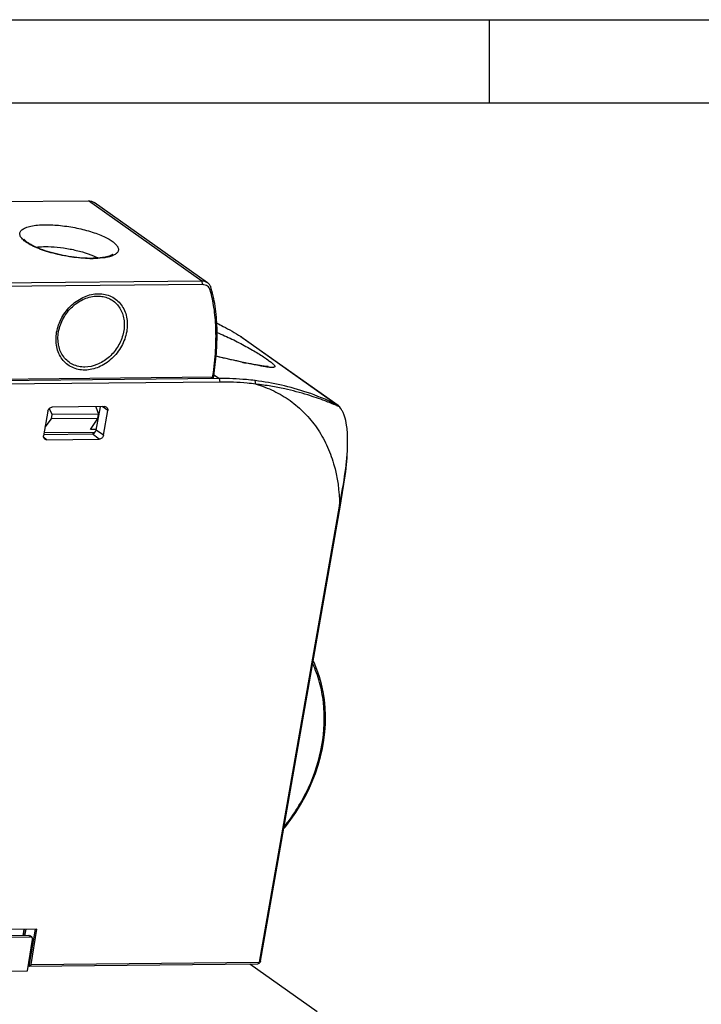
# Model space of a CAD drawing. Header units: millimetres. Extents: x 0 to 420, y 0 to 297.
# Tile 12 of 24: x 176 to 225, y 226 to 297. Entities that reach past the tile are written whole.
import ezdxf

# ---------------------------------------------------------------- set-up
doc = ezdxf.new("R2010")
doc.units = ezdxf.units.MM
doc.header["$LTSCALE"] = 23.1
doc.layers.get('0').update_dxf_attribs({"linetype": 'CONTINUOUS'})

msp = doc.modelspace()

# ---------------------------------------------------------------- linework, layer by layer
at = {"color": 2, "linetype": 'CONTINUOUS'}
msp.add_line((0, 297), (420, 297), dxfattribs=at)
at = {"color": 7, "linetype": 'CONTINUOUS'}
for p, q in [((210, 291), (210, 297)), ((18, 291), (414, 291)), ((129.13856, 283.42878), (181.07796, 283.9345)), ((189.66902, 278.01301), (181.49165, 283.80957)), ((189.25533, 278.13794), (137.31593, 277.63222)), ((189.31805, 277.88199), (137.37865, 277.37628)), ((192.17083, 274.06925), (199.07854, 269.17269)), ((192.70149, 272.17902), (192.48154, 272.22407)), ((193.16478, 272.08921), (192.9933, 272.12155)), ((193.32008, 272.06098), (193.16478, 272.08921)), ((193.46018, 272.03656), (193.32008, 272.06098)), ((190.51957, 271.1066), (133.58255, 270.55222)), ((190.58229, 270.85065), (133.64527, 270.29628)), ((134.31886, 270.6785), (190.04085, 271.22104)), ((190.0647, 271.16353), (189.91188, 271.10068)), ((178.15906, 268.75747), (177.8463, 266.97003)), ((178.25138, 268.92988), (178.47166, 268.50656)), ((182.26305, 269.07917), (178.46725, 269.04221)), ((181.61556, 269.07287), (181.80163, 268.53898)), ((181.63028, 267.3757), (181.94535, 269.07608)), ((182.15971, 267.01203), (182.47247, 268.79947)), ((177.95718, 267.6037), (178.416, 268.18847)), ((178.416, 268.18847), (178.47166, 268.50656)), ((181.74597, 268.22089), (178.416, 268.18847)), ((181.80163, 268.53898), (178.47166, 268.50656)), ((181.23571, 267.41783), (181.74597, 268.22089)), ((181.74597, 268.22089), (181.80163, 268.53898)), ((181.55535, 267.22142), (177.88403, 267.18568)), ((181.63882, 267.42176), (181.23571, 267.41783)), ((177.86496, 267.07666), (181.33901, 267.11048)), ((178.05572, 266.69032), (181.85152, 266.72728)), ((193.42036, 228.99205), (199.17868, 261.90133)), ((193.49726, 229.06152), (199.25558, 261.97081)), ((199.17868, 261.90133), (199.19429, 261.98258)), ((199.17868, 261.90133), (199.19381, 261.98248)), ((177.36575, 231.37144), (133.06756, 230.94013)), ((176.42828, 231.36232), (176.34142, 230.90136)), ((176.38558, 230.9017), (176.46027, 231.36263)), ((176.50118, 230.90258), (176.57804, 231.36377)), ((176.81457, 228.71126), (177.26094, 231.37042)), ((176.94163, 228.8316), (177.36575, 231.37144)), ((176.7922, 230.90477), (133.15856, 230.47993)), ((133.27937, 230.39429), (176.91301, 230.81914)), ((176.6883, 228.35956), (177.05442, 230.63231)), ((176.99597, 230.79399), (176.86939, 230.88372)), ((176.81457, 228.71126), (193.2918, 228.87169)), ((176.81457, 228.71126), (176.94163, 228.8316)), ((176.94163, 228.8316), (193.42036, 228.99205)), ((192.72856, 228.86621), (197.56636, 225.43692)), ((193.2918, 228.87169), (193.44235, 228.93271)), ((193.44235, 228.93271), (193.42036, 228.99205)), ((193.49726, 229.06152), (193.44235, 228.93271)), ((132.69151, 227.93118), (176.6883, 228.35956)), ((176.74941, 228.73889), (176.81457, 228.71126))]:
    msp.add_line(p, q, dxfattribs=at)
at = {"color": 9, "linetype": 'CONTINUOUS'}
for p, q in [((189.25533, 278.13794), (181.07796, 283.9345)), ((189.31805, 277.88199), (189.25533, 278.13794)), ((189.86215, 277.47332), (189.93546, 277.62709)), ((192.05658, 274.14478), (199.02519, 269.20505)), ((192.43807, 272.22513), (192.40355, 272.23239)), ((192.40568, 272.23991), (192.40442, 272.24019)), ((190.13029, 271.38254), (190.51957, 271.1066)), ((190.58229, 270.85065), (190.51957, 271.1066)), ((193.14696, 270.70368), (193.10492, 270.95845)), ((182.47247, 268.79947), (182.06804, 269.07727)), ((199.09988, 269.10083), (199.02519, 269.20505)), ((182.15971, 267.01203), (181.63028, 267.3757)), ((178.05572, 266.69032), (177.85278, 266.84206)), ((181.85152, 266.72728), (181.33901, 267.11048)), ((199.17868, 261.90133), (199.25558, 261.97081)), ((176.91301, 230.81914), (176.7922, 230.90477))]:
    msp.add_line(p, q, dxfattribs=at)
at = {"color": 7, "linetype": 'CONTINUOUS'}
for points in [[(192.48154, 272.22407), (192.03709, 272.31791), (191.77458, 272.37448), (191.51643, 272.43123), (191.26365, 272.48803), (191.01499, 272.54519), (190.77159, 272.60243), (190.5352, 272.65936), (190.30504, 272.71618), (190.28635, 272.72092)], [(192.9933, 272.12155), (192.80351, 272.1586), (192.70149, 272.17902)], [(194.02915, 271.96627), (194.03169, 271.96677), (194.03812, 271.96782), (194.03874, 271.9679), (194.03308, 271.96752), (194.02292, 271.96719), (194.00849, 271.96715), (193.98928, 271.96758), (193.96613, 271.96862), (193.9392, 271.97036), (193.90822, 271.97289), (193.87347, 271.97626), (193.83495, 271.98051), (193.79256, 271.98569), (193.74647, 271.9918), (193.69661, 271.99886), (193.64295, 272.00688), (193.58569, 272.01584), (193.52479, 272.02573), (193.46018, 272.03656)], [(195.17127, 238.62865), (195.28953, 238.7698), (195.67469, 239.27552), (196.03613, 239.79881), (196.37261, 240.33793), (196.68301, 240.89113), (196.96631, 241.45663), (197.22155, 242.0325), (197.44789, 242.61685), (197.64461, 243.20779), (197.81102, 243.80338), (197.9466, 244.40165), (198.0509, 245.00065), (198.12352, 245.59841), (198.16428, 246.19296), (198.17306, 246.78234), (198.1498, 247.36457), (198.09463, 247.93781), (198.0077, 248.50018), (197.8893, 249.0498), (197.73986, 249.5849), (197.55985, 250.10375), (197.34993, 250.60456), (197.28842, 250.72834)]]:
    msp.add_lwpolyline(points, dxfattribs=at)
at = {"color": 9, "linetype": 'CONTINUOUS'}
for centre, radius, start, end in [((181.33149, 288.04646), 8.28547, 269.0128434, 270.1866903), ((181.33238, 287.62562), 7.86463, 270.1901985, 270.5569582), ((208.37455, 348.13967), 77.56925, 257.9284551, 258.1181956), ((187.57816, 261.9644), 11.60069, 359.6884969, 0.0252138)]:
    msp.add_arc(centre, radius, start, end, dxfattribs=at)
at = {"color": 7, "linetype": 'CONTINUOUS'}
for centre, radius, start, end in [((190.96805, 272.38051), 2.07305, 54.543594, 58.3260245), ((166.69032, 274.72473), 23.61233, 351.4667596, 351.6709168), ((187.30408, 245.46348), 26.47728, 63.7246495, 64.0363489), ((226.26848, 332.82386), 69.27307, 246.7926473, 246.908805)]:
    msp.add_arc(centre, radius, start, end, dxfattribs=at)
for centre, major_axis, ratio, start_param, end_param in [((181.38766, 267.37342), (0.16837, 0.22534), 0.80483798, -2.59117733, -1.02068568), ((176.49651, 230.90289), (0.34235, 0.00247), 0.00146609, -0.52820473, -0.46957465), ((176.88175, 230.6298), (0.11134, 0.16617), 0.81517577, 5.22554027, 6.79197327)]:
    msp.add_ellipse(centre, major_axis=major_axis, ratio=ratio, start_param=start_param, end_param=end_param, dxfattribs=at)
for points, knots in [([(181.07796, 283.9345), (181.15209, 283.93522), (181.29922, 283.91594), (181.43314, 283.85104), (181.49165, 283.80957)], [0, 0, 0, 0, 0.50828136, 1, 1, 1, 1]), ([(181.3578, 279.77914), (181.1146, 279.77677), (180.60889, 279.79577), (179.83972, 279.88119), (179.06116, 280.02108), (178.31566, 280.20768), (177.64466, 280.43009), (177.15467, 280.6431), (176.83384, 280.82311), (176.65092, 280.94636), (176.5188, 281.05758), (176.4522, 281.13078), (176.42986, 281.16314)], [0, 0, 0, 0, 0.13984955, 0.29060112, 0.44467417, 0.5943555, 0.73210535, 0.8507786, 0.90084327, 0.94347827, 0.97738638, 1, 1, 1, 1]), ([(182.8313, 280.0645), (182.83327, 280.06643), (182.82108, 280.05504), (182.81491, 280.05123), (182.79878, 280.03935), (182.78106, 280.02833), (182.74963, 280.01001), (182.70279, 279.98655), (182.63708, 279.9588), (182.56068, 279.93155), (182.47439, 279.90554), (182.37904, 279.88132), (182.27526, 279.85922), (182.12202, 279.83216), (181.91296, 279.80559), (181.6433, 279.78555), (181.45536, 279.78009), (181.35784, 279.77914)], [0, 0, 0, 0, 0.00543785, 0.01401408, 0.02574337, 0.04014527, 0.05693649, 0.09679434, 0.14392283, 0.19749609, 0.25691996, 0.32176229, 0.39167396, 0.46635333, 0.62892736, 0.80746826, 1, 1, 1, 1]), ([(189.66902, 278.013), (189.61051, 278.05447), (189.47658, 278.11937), (189.32946, 278.13866), (189.25533, 278.13794)], [0, 0, 0, 0, 0.49171864, 1, 1, 1, 1]), ([(189.86215, 277.47332), (189.84498, 277.53312), (189.79391, 277.64662), (189.66715, 277.78178), (189.50248, 277.86573), (189.37978, 277.88259), (189.31805, 277.88199)], [0, 0, 0, 0, 0.25547706, 0.50139733, 0.74654292, 1, 1, 1, 1]), ([(189.93546, 277.62709), (189.91316, 277.70478), (189.84603, 277.85195), (189.73247, 277.96803), (189.66902, 278.013)], [0, 0, 0, 0, 0.50962225, 1, 1, 1, 1]), ([(190.0536, 271.30428), (190.14285, 271.91395), (190.26788, 273.07285), (190.29652, 274.7224), (190.16741, 276.17481), (189.97957, 277.06561), (189.8622, 277.47334)], [0, 0, 0, 0, 0.29745531, 0.56193764, 0.79517432, 1, 1, 1, 1]), ([(190.11809, 271.29549), (190.19978, 271.83675), (190.32652, 272.91968), (190.38351, 274.53798), (190.27855, 276.1163), (190.0759, 277.13784), (189.93541, 277.62713)], [0, 0, 0, 0, 0.25745796, 0.51230038, 0.7605697, 1, 1, 1, 1]), ([(190.33438, 275.10945), (190.48937, 275.03215), (191.07437, 274.73052), (191.64432, 274.40014), (192.05658, 274.14478)], [0, 0, 0, 0, 0.26315662, 1, 1, 1, 1]), ([(190.04044, 271.22104), (190.04441, 271.21139), (190.0535, 271.19265), (190.06081, 271.17315), (190.0647, 271.16353)], [0, 0, 0, 0, 0.50114046, 1, 1, 1, 1]), ([(190.11814, 271.29545), (190.1092, 271.27356), (190.09211, 271.22929), (190.07373, 271.18554), (190.0647, 271.16353)], [0, 0, 0, 0, 0.4984514, 1, 1, 1, 1]), ([(193.10492, 270.95845), (192.89251, 270.98531), (192.03393, 271.07877), (191.16901, 271.11292), (190.51957, 271.1066)], [0, 0, 0, 0, 0.24792651, 1, 1, 1, 1]), ([(193.14696, 270.70368), (192.93625, 270.73033), (192.08454, 270.82304), (191.22653, 270.85692), (190.58229, 270.85065)], [0, 0, 0, 0, 0.24792651, 1, 1, 1, 1]), ([(198.89586, 269.26846), (198.23116, 269.59175), (196.3562, 270.34893), (194.3727, 270.79813), (193.10492, 270.95845)], [0, 0, 0, 0, 0.36645533, 1, 1, 1, 1]), ([(198.97075, 269.15604), (198.69767, 269.27283), (198.01499, 269.55297), (196.77488, 269.97629), (195.46543, 270.31991), (194.21019, 270.56104), (193.51091, 270.66157), (193.14696, 270.70368)], [0, 0, 0, 0, 0.14736492, 0.36600655, 0.64966263, 0.81821978, 1, 1, 1, 1]), ([(178.15906, 268.75747), (178.17221, 268.83262), (178.24849, 268.97187), (178.39566, 269.04152), (178.46725, 269.04221)], [0, 0, 0, 0, 0.51589476, 1, 1, 1, 1]), ([(182.26305, 269.07917), (182.27378, 269.07928), (182.31544, 269.07687), (182.35654, 269.06217), (182.38232, 269.04501)], [0, 0, 0, 0, 0.25744649, 1, 1, 1, 1]), ([(182.38232, 269.04501), (182.41832, 269.02105), (182.47707, 268.94233), (182.4807, 268.84653), (182.47247, 268.79947)], [0, 0, 0, 0, 0.47509572, 1, 1, 1, 1]), ([(199.07889, 269.17216), (199.07447, 269.17532), (199.05718, 269.18724), (199.03906, 269.19799), (199.02519, 269.20505)], [0, 0, 0, 0, 0.25893022, 1, 1, 1, 1]), ([(199.28645, 268.93375), (199.27095, 268.95877), (199.21302, 269.04693), (199.14096, 269.12782), (199.07889, 269.17216)], [0, 0, 0, 0, 0.2784501, 1, 1, 1, 1]), ([(199.28473, 268.93106), (199.27366, 268.94698), (199.23235, 269.00279), (199.18179, 269.05299), (199.1394, 269.07984)], [0, 0, 0, 0, 0.27868883, 1, 1, 1, 1]), ([(199.33558, 268.85114), (199.33139, 268.85826), (199.31515, 268.88534), (199.29805, 268.91192), (199.28473, 268.93106)], [0, 0, 0, 0, 0.26147213, 1, 1, 1, 1]), ([(199.69965, 267.75191), (199.66929, 267.97266), (199.59158, 268.27918), (199.44747, 268.63922), (199.37337, 268.78697), (199.33558, 268.85114)], [0, 0, 0, 0, 0.57469429, 0.8079091, 1, 1, 1, 1]), ([(199.76884, 266.38071), (199.77115, 266.50269), (199.77325, 266.96051), (199.74541, 267.41916), (199.69965, 267.75191)], [0, 0, 0, 0, 0.26645717, 1, 1, 1, 1]), ([(177.92689, 266.73127), (177.89376, 266.75629), (177.84115, 266.83355), (177.83841, 266.92494), (177.8463, 266.97003)], [0, 0, 0, 0, 0.47559481, 1, 1, 1, 1]), ([(178.05572, 266.69032), (178.04398, 266.69021), (177.99851, 266.6931), (177.95384, 266.71092), (177.92689, 266.73127)], [0, 0, 0, 0, 0.25807402, 1, 1, 1, 1]), ([(182.15971, 267.01203), (182.14656, 266.93688), (182.07028, 266.79763), (181.92311, 266.72798), (181.85152, 266.72728)], [0, 0, 0, 0, 0.51589476, 1, 1, 1, 1]), ([(199.19381, 261.98248), (199.34115, 262.77319), (199.60847, 264.2286), (199.75605, 265.70535), (199.76884, 266.38071)], [0, 0, 0, 0, 0.54353029, 1, 1, 1, 1]), ([(199.25558, 261.97081), (199.39555, 262.77079), (199.64168, 264.23494), (199.76628, 265.71854), (199.76896, 266.391)], [0, 0, 0, 0, 0.5470425, 1, 1, 1, 1])]:
    msp.add_open_spline(points, degree=3, knots=knots, dxfattribs=at)
at = {"color": 9, "linetype": 'CONTINUOUS'}
for points, knots in [([(176.51855, 280.99543), (176.42784, 281.06412), (176.30598, 281.17069), (176.19001, 281.33425), (176.14107, 281.44657), (176.12566, 281.55676), (176.15376, 281.70233), (176.25997, 281.82906), (176.40643, 281.92669), (176.61631, 282.0266), (176.95133, 282.11978), (177.42657, 282.18691), (177.7751, 282.20251), (177.96246, 282.20434)], [0, 0, 0, 0, 0.1230356, 0.17272577, 0.21578179, 0.25427522, 0.29122143, 0.37301979, 0.423474, 0.48179728, 0.62333346, 0.79740303, 1, 1, 1, 1]), ([(177.96246, 282.20434), (178.3318, 282.20793), (179.09791, 282.16341), (180.23416, 281.98448), (181.16085, 281.74678), (181.83762, 281.50837), (182.27143, 281.32135), (182.63582, 281.12587), (182.92149, 280.92729), (183.09988, 280.75249), (183.19015, 280.61302), (183.22955, 280.51654), (183.24413, 280.42206), (183.23256, 280.33081), (183.19503, 280.24482), (183.13292, 280.1653), (183.04746, 280.09243), (182.89412, 279.99832), (182.75969, 279.94731), (182.6636, 279.91766)], [0, 0, 0, 0, 0.16749169, 0.34708287, 0.52097732, 0.60041016, 0.67226458, 0.73500818, 0.78758358, 0.82969532, 0.84714639, 0.86259139, 0.87661242, 0.89001504, 0.90373514, 0.91863872, 0.9353857, 0.95439701, 1, 1, 1, 1]), ([(181.18875, 279.76222), (180.74846, 279.76971), (179.85221, 279.85004), (178.75852, 280.06857), (177.92349, 280.31531), (177.37294, 280.52009), (176.90584, 280.74023), (176.63392, 280.90805), (176.51855, 280.99543)], [0, 0, 0, 0, 0.27036359, 0.55088169, 0.68331558, 0.80464343, 0.91114223, 1, 1, 1, 1]), ([(177.3041, 280.58201), (177.3541, 280.58888), (177.57021, 280.61417), (177.78795, 280.62414), (177.95501, 280.62577)], [0, 0, 0, 0, 0.23203069, 1, 1, 1, 1]), ([(177.95501, 280.62577), (178.24554, 280.6286), (178.84875, 280.59685), (179.7509, 280.46583), (180.62577, 280.25939), (181.18165, 280.07014), (181.43765, 279.96215)], [0, 0, 0, 0, 0.24448951, 0.507183, 0.76619478, 1, 1, 1, 1]), ([(181.43765, 279.96215), (181.46893, 279.94895), (181.58789, 279.89748), (181.70497, 279.84154), (181.7897, 279.7971)], [0, 0, 0, 0, 0.26184502, 1, 1, 1, 1]), ([(182.6636, 279.91766), (182.57894, 279.89154), (182.39475, 279.84651), (181.97689, 279.78105), (181.64224, 279.76364), (181.40883, 279.76136)], [0, 0, 0, 0, 0.20960799, 0.44773389, 1, 1, 1, 1]), ([(180.82983, 271.71642), (180.66794, 271.71484), (180.34724, 271.74544), (179.894, 271.8985), (179.4953, 272.15272), (179.16811, 272.49744), (178.92546, 272.91804), (178.77603, 273.39704), (178.72452, 273.91569), (178.78846, 274.6422), (179.11405, 275.53662), (179.70428, 276.29121), (180.29633, 276.75609), (180.77799, 277.01698), (181.28077, 277.18097), (181.6251, 277.22202), (181.79347, 277.22366)], [0, 0, 0, 0, 0.05834301, 0.11498579, 0.17084812, 0.22704844, 0.28461466, 0.34431349, 0.40652644, 0.4712315, 0.60586565, 0.74297228, 0.8104668, 0.87607798, 0.93932256, 1, 1, 1, 1]), ([(181.79347, 277.22366), (181.95536, 277.22524), (182.27606, 277.19464), (182.7293, 277.04158), (183.128, 276.78736), (183.45519, 276.44264), (183.69784, 276.02204), (183.84727, 275.54304), (183.89878, 275.02439), (183.83484, 274.29788), (183.50925, 273.40346), (182.91902, 272.64887), (182.32697, 272.18399), (181.84531, 271.9231), (181.34253, 271.75911), (180.9982, 271.71806), (180.82983, 271.71642)], [0, 0, 0, 0, 0.05834301, 0.11498579, 0.17084812, 0.22704844, 0.28461466, 0.34431349, 0.40652644, 0.4712315, 0.60586565, 0.74297228, 0.8104668, 0.87607798, 0.93932256, 1, 1, 1, 1]), ([(180.82508, 271.93573), (180.67448, 271.93426), (180.37615, 271.96273), (179.95453, 272.10511), (179.58365, 272.3416), (179.27929, 272.66226), (179.05357, 273.05353), (178.91457, 273.4991), (178.86665, 273.98157), (178.92613, 274.65738), (179.229, 275.4894), (179.77805, 276.19134), (180.32879, 276.62379), (180.77684, 276.86648), (181.24455, 277.01903), (181.56486, 277.05722), (181.72148, 277.05874)], [0, 0, 0, 0, 0.05834433, 0.11498732, 0.17084923, 0.22704943, 0.28461537, 0.34431399, 0.40652668, 0.47123146, 0.60586501, 0.74297103, 0.81046542, 0.87607619, 0.93932105, 1, 1, 1, 1]), ([(182.23285, 276.99963), (182.36429, 276.96679), (182.61962, 276.87316), (182.96115, 276.6511), (183.24577, 276.35657), (183.46345, 276.00031), (183.60738, 275.5949), (183.69694, 274.99817), (183.60069, 274.20377), (183.19359, 273.31413), (182.54505, 272.57328), (181.73338, 272.07207), (181.12006, 271.9386), (180.82508, 271.93573)], [0, 0, 0, 0, 0.05627559, 0.11190364, 0.16784462, 0.22498784, 0.2840248, 0.34534557, 0.47435246, 0.60978616, 0.74611879, 0.87745748, 1, 1, 1, 1]), ([(181.72148, 277.05874), (181.76509, 277.05917), (181.93693, 277.05561), (182.10844, 277.03072), (182.23285, 276.99963)], [0, 0, 0, 0, 0.25378241, 1, 1, 1, 1]), ([(190.35627, 274.42304), (190.71823, 274.27836), (191.25138, 274.04147), (191.94024, 273.69719), (192.43232, 273.43418), (192.89253, 273.17328), (193.3115, 272.92237), (193.67952, 272.68912), (193.94868, 272.50728), (194.13092, 272.37549), (194.24214, 272.29039), (194.33505, 272.21388), (194.40932, 272.14612), (194.46499, 272.08727), (194.50175, 272.03709), (194.52124, 271.99446), (194.51882, 271.95515), (194.49042, 271.92794), (194.4465, 271.91309), (194.38639, 271.9048), (194.30915, 271.90329), (194.21489, 271.90791), (194.05596, 271.92312), (193.92907, 271.94149), (193.83921, 271.95562)], [0, 0, 0, 0, 0.2094477, 0.31316077, 0.41376855, 0.50920955, 0.59738956, 0.67614736, 0.74330258, 0.77188889, 0.79698117, 0.8185379, 0.83653497, 0.85098353, 0.86197728, 0.86988129, 0.87577017, 0.88173814, 0.88968921, 0.90043556, 0.91423613, 0.93114334, 0.95112215, 1, 1, 1, 1]), ([(192.15227, 272.28569), (192.00479, 272.31724), (191.38097, 272.45272), (190.75888, 272.59644), (190.28586, 272.71459)], [0, 0, 0, 0, 0.23625603, 1, 1, 1, 1]), ([(192.43807, 272.22513), (192.43539, 272.22702), (192.42538, 272.23349), (192.41413, 272.23811), (192.4057, 272.24)], [0, 0, 0, 0, 0.2749885, 1, 1, 1, 1]), ([(193.83921, 271.95562), (193.63157, 271.98829), (193.1638, 272.07516), (192.69785, 272.17059), (192.43807, 272.22513)], [0, 0, 0, 0, 0.44192954, 1, 1, 1, 1]), ([(193.14696, 270.70368), (193.59079, 270.5764), (194.45499, 270.24863), (195.64437, 269.54264), (196.69344, 268.63986), (197.58027, 267.55976), (198.28714, 266.32424), (198.98098, 264.48223), (199.17841, 262.97713), (199.17885, 261.96951)], [0, 0, 0, 0, 0.12147841, 0.24179316, 0.36213996, 0.48375895, 0.60773026, 0.73489389, 1, 1, 1, 1]), ([(195.19455, 238.75792), (195.88752, 239.61706), (197.05534, 241.49195), (198.04458, 244.57907), (198.15729, 247.21325), (197.78561, 249.1789), (197.45356, 250.09258), (197.25297, 250.52388)], [0, 0, 0, 0, 0.26428946, 0.52264907, 0.76853325, 0.88610587, 1, 1, 1, 1])]:
    msp.add_open_spline(points, degree=3, knots=knots, dxfattribs=at)
at = {"color": 7, "linetype": 'CONTINUOUS'}
for points in [[(199.1394, 269.07984), (199.1268, 269.08782), (199.11361, 269.09498), (199.09988, 269.10083)], [(176.8018, 230.90487), (176.82541, 230.9051), (176.85014, 230.89737), (176.86939, 230.88371)]]:
    msp.add_open_spline(points, degree=3, dxfattribs=at)

doc.saveas('drawing.dxf')
